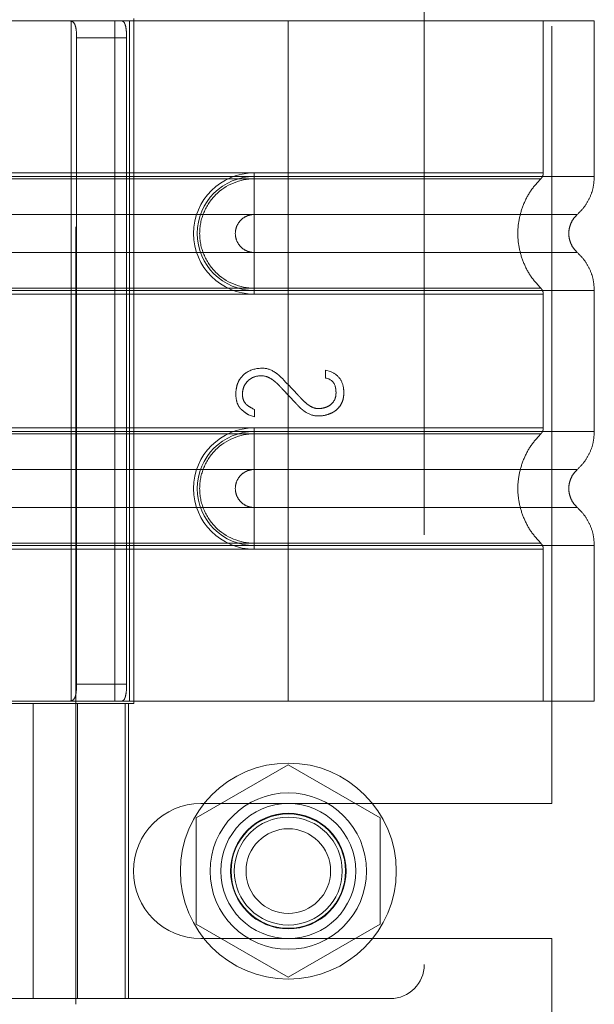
# Model space of a CAD drawing. Header units: inches. Extents: x 0.2 to 10.8, y 0.2 to 8.2.
# Tile 123 of 145: x 6.0034 to 6.0774, y 3.9776 to 4.1043. Entities that reach past the tile are written whole.
import ezdxf

# ---------------------------------------------------------------- set-up
doc = ezdxf.new("R2010")
doc.units = ezdxf.units.IN
doc.header["$MEASUREMENT"] = 0
doc.linetypes.add('HIDDEN', pattern=[0.075, 0.05, -0.025])

msp = doc.modelspace()

# ---------------------------------------------------------------- linework, layer by layer
at = {"color": 7, "linetype": 'HIDDEN', "lineweight": 18}
for p, q in [((6.0106401, 3.9776123), (6.0106401, 4.1416543)), ((6.0554782, 4.1380148), (6.0554782, 3.9827217)), ((6.0718693, 4.003432), (6.0718693, 4.1172931)), ((6.0379804, 4.1041128), (6.0016724, 4.1041128)), ((6.0100461, 4.1041128), (6.0100461, 4.0166237)), ((6.0156702, 4.1041128), (6.0156702, 4.0166237)), ((6.0175448, 4.1041128), (6.0175448, 4.0166237)), ((6.0175448, 4.1041128), (6.0175448, 4.0166237)), ((6.0180967, 4.1044409), (6.0180967, 4.0162956)), ((6.0379804, 4.1041128), (6.0379804, 4.0841083)), ((6.0773505, 4.1041128), (6.0379804, 4.1041128)), ((6.0379804, 4.1041128), (6.0379804, 4.0841083)), ((6.0379804, 4.1041128), (6.0379804, 4.0845821)), ((6.0379804, 4.1041128), (6.0379804, 4.0845821)), ((6.0707888, 4.0845821), (6.0707888, 4.1041128)), ((6.0773505, 4.0841083), (6.0773505, 4.1041128)), ((6.010748, 4.1019255), (6.010748, 4.0188109)), ((6.0171818, 4.1019255), (6.010748, 4.1019255)), ((6.0171818, 4.1019255), (6.0171818, 4.0188109)), ((5.957053, 4.0845821), (6.0379804, 4.0845821)), ((5.957053, 4.0841083), (6.0379804, 4.0841083)), ((5.957053, 4.0838017), (6.0379804, 4.0838017)), ((6.0379804, 4.0845821), (6.0336059, 4.0845821)), ((6.0336059, 4.0845821), (6.0336059, 4.0838017)), ((6.0336059, 4.0841083), (6.0336059, 4.0792139)), ((6.0379804, 4.0841083), (6.0336059, 4.0841083)), ((6.0379804, 4.0838017), (6.0336059, 4.0838017)), ((5.957053, 4.0792139), (6.0379804, 4.0792139)), ((6.0379804, 4.0792139), (6.0336059, 4.0792139)), ((6.0379804, 4.074331), (5.957053, 4.074331)), ((6.0336059, 4.074331), (6.0379804, 4.074331)), ((6.0336059, 4.0694366), (6.0336059, 4.074331)), ((6.0379804, 4.0697431), (5.957053, 4.0697431)), ((6.0336059, 4.0697431), (6.0379804, 4.0697431)), ((6.0336059, 4.0689628), (6.0336059, 4.0697431)), ((6.0379804, 4.0694366), (5.957053, 4.0694366)), ((6.0379804, 4.0689628), (5.957053, 4.0689628)), ((6.0336059, 4.0694366), (6.0379804, 4.0694366)), ((6.0336059, 4.0689628), (6.0379804, 4.0689628)), ((6.0379804, 4.0694366), (6.0379804, 4.0512999)), ((6.0379804, 4.0694366), (6.0379804, 4.0512999)), ((6.0379804, 4.0689628), (6.0379804, 4.0517737)), ((6.0379804, 4.0689628), (6.0379804, 4.0517737)), ((6.0707888, 4.0517737), (6.0707888, 4.0689628)), ((6.0773505, 4.0512999), (6.0773505, 4.0694366)), ((6.0427739, 4.0591738), (6.0433931, 4.0590136)), ((6.0427739, 4.0581809), (6.0427739, 4.0591738)), ((6.0336143, 4.0531848), (6.0328456, 4.053441)), ((6.0336143, 4.0541242), (6.0336143, 4.0531848)), ((5.957053, 4.0517737), (6.0379804, 4.0517737)), ((5.957053, 4.0512999), (6.0379804, 4.0512999)), ((5.957053, 4.0509933), (6.0379804, 4.0509933)), ((6.0336059, 4.0517737), (6.0336059, 4.0509933)), ((6.0379804, 4.0517737), (6.0336059, 4.0517737)), ((6.0336059, 4.0512999), (6.0336059, 4.0464055)), ((6.0379804, 4.0512999), (6.0336059, 4.0512999)), ((6.0379804, 4.0509933), (6.0336059, 4.0509933)), ((5.957053, 4.0464055), (6.0379804, 4.0464055)), ((6.0379804, 4.0464055), (6.0336059, 4.0464055)), ((6.0379804, 4.0415226), (5.957053, 4.0415226)), ((6.0336059, 4.0415226), (6.0379804, 4.0415226)), ((6.0336059, 4.0366282), (6.0336059, 4.0415226)), ((6.0379804, 4.0369347), (5.957053, 4.0369347)), ((6.0336059, 4.0369347), (6.0379804, 4.0369347)), ((6.0336059, 4.0361544), (6.0336059, 4.0369347)), ((6.0379804, 4.0366282), (5.957053, 4.0366282)), ((6.0379804, 4.0361544), (5.957053, 4.0361544)), ((6.0336059, 4.0366282), (6.0379804, 4.0366282)), ((6.0336059, 4.0361544), (6.0379804, 4.0361544)), ((6.0379804, 4.0366282), (6.0379804, 4.0166237)), ((6.0379804, 4.0366282), (6.0379804, 4.0166237)), ((6.0379804, 4.0361544), (6.0379804, 4.0166237)), ((6.0379804, 4.0361544), (6.0379804, 4.0166237)), ((6.0707888, 4.0166237), (6.0707888, 4.0361544)), ((6.0773505, 4.0166237), (6.0773505, 4.0366282)), ((6.010748, 4.0188109), (6.0171818, 4.0188109)), ((6.0379804, 4.0166237), (6.0016724, 4.0166237)), ((6.0773505, 4.0166237), (6.0379804, 4.0166237)), ((5.9929235, 4.0162956), (6.0174205, 4.0162956)), ((6.005172, 4.0162956), (6.005172, 3.9783472)), ((6.005172, 3.9783472), (6.005172, 4.0162956)), ((6.010665, 4.0162956), (6.010665, 3.9783472)), ((6.0108588, 3.9783472), (6.0108588, 4.0162956)), ((6.0170031, 3.9783472), (6.0170031, 4.0162956)), ((6.0174205, 4.0162956), (6.0180967, 4.0162956)), ((6.0174205, 3.9783472), (6.0174205, 4.0162956)), ((6.0379804, 4.0084154), (6.0261471, 4.0015834)), ((6.0498137, 4.0015834), (6.0379804, 4.0084154)), ((6.0267304, 4.003432), (6.0718693, 4.003432)), ((6.0261471, 4.0015834), (6.0261471, 3.9879195)), ((6.0498137, 3.9879195), (6.0498137, 4.0015834)), ((6.0261471, 3.9879195), (6.0379804, 3.9810875)), ((6.0379804, 3.9810875), (6.0498137, 3.9879195)), ((6.0267304, 3.9860709), (6.0718693, 3.9860709)), ((6.0718693, 3.9312445), (6.0718693, 3.9860709)), ((6.0174205, 3.9783472), (5.9929235, 3.9783472)), ((6.0174205, 3.9783472), (6.0511038, 3.9783472))]:
    msp.add_line(p, q, dxfattribs=at)
for radius in [0.0138889, 0.0100612, 0.0086806, 0.0074366, 0.0073611, 0.0069444, 0.0054417]:
    msp.add_circle((6.0379804, 3.9947514), radius, dxfattribs=at)
for centre, radius, start, end in [((6.0336059, 4.0767724), 0.0078096, 90, 270), ((6.0336059, 4.0767724), 0.0073358, 90, 270), ((6.0336059, 4.043964), 0.0078096, 90, 270), ((6.0336059, 4.043964), 0.0073358, 90, 270), ((6.0267304, 3.9947514), 0.0086806, 90, 270), ((6.0511038, 3.9827217), 0.0043745, 270, 0)]:
    msp.add_arc(centre, radius, start, end, dxfattribs=at)
for points, knots in [([(6.0098894, 4.1041128), (6.0100532, 4.1041128), (6.0101953, 4.1040622), (6.0104275, 4.1038525), (6.0105164, 4.103693), (6.0106449, 4.1032899), (6.0106861, 4.1030437), (6.0107371, 4.1025101), (6.010748, 4.102219), (6.010748, 4.1019255)], [0, 0, 0, 0, 0.25, 0.25, 0.5, 0.5, 0.75, 0.75, 1, 1, 1, 1]), ([(6.0171818, 4.1019255), (6.0171818, 4.1022153), (6.017171, 4.1024997), (6.0171247, 4.1030306), (6.017089, 4.1032737), (6.0169885, 4.1036771), (6.0169226, 4.1038396), (6.016762, 4.1040561), (6.0166659, 4.1041128), (6.0165592, 4.1041128)], [0, 0, 0, 0, 0.25, 0.25, 0.5, 0.5, 0.75, 0.75, 1, 1, 1, 1]), ([(6.0336059, 4.0838017), (6.0317583, 4.0838202), (6.0290265, 4.0826539), (6.0269428, 4.0795322), (6.0263936, 4.0767724), (6.0269428, 4.0740127), (6.0290265, 4.070891), (6.0317583, 4.0697246), (6.0336059, 4.0697431)], [6.28318531, 6.28318531, 6.28318531, 6.28318531, 7.06858347, 7.46128255, 7.85398163, 8.24668072, 8.6393798, 9.42477796, 9.42477796, 9.42477796, 9.42477796]), ([(6.0379804, 4.0845821), (6.0429925, 4.0845821), (6.051573, 4.0845821), (6.062188, 4.0845821), (6.0690809, 4.0845821), (6.0716429, 4.0845821), (6.0690809, 4.0845821), (6.062188, 4.0845821), (6.051573, 4.0845821), (6.0429925, 4.0845821), (6.0379804, 4.0845821)], [4.71239975, 4.71239975, 4.71239975, 4.71239975, 5.17054869, 5.49779793, 5.89049701, 6.2831961, 6.67589519, 7.06859428, 7.39584352, 7.85399245, 7.85399245, 7.85399245, 7.85399245]), ([(6.0379804, 4.0841083), (6.0405572, 4.0841083), (6.0431339, 4.0841083), (6.0481884, 4.0841083), (6.0506661, 4.0841083), (6.0554273, 4.0841083), (6.0577107, 4.0841083), (6.0619957, 4.0841083), (6.0639972, 4.0841083), (6.0676413, 4.0841083), (6.0692839, 4.0841083), (6.072147, 4.0841083), (6.0733675, 4.0841083), (6.0753397, 4.0841083), (6.0760913, 4.0841083), (6.0770967, 4.0841083), (6.0773505, 4.0841083), (6.0773505, 4.0841083), (6.0770967, 4.0841083), (6.0760913, 4.0841083), (6.0753397, 4.0841083), (6.0733675, 4.0841083), (6.072147, 4.0841083), (6.0692839, 4.0841083), (6.0676413, 4.0841083), (6.0639972, 4.0841083), (6.0619957, 4.0841083), (6.0577107, 4.0841083), (6.0554273, 4.0841083), (6.0506661, 4.0841083), (6.0481884, 4.0841083), (6.0431339, 4.0841083), (6.0405572, 4.0841083), (6.0379804, 4.0841083)], [0, 0, 0, 0, 0.0625, 0.0625, 0.125, 0.125, 0.1875, 0.1875, 0.25, 0.25, 0.3125, 0.3125, 0.375, 0.375, 0.4375, 0.4375, 0.5, 0.5, 0.5625, 0.5625, 0.625, 0.625, 0.6875, 0.6875, 0.75, 0.75, 0.8125, 0.8125, 0.875, 0.875, 0.9375, 0.9375, 1, 1, 1, 1]), ([(6.0379804, 4.0841083), (6.0379804, 4.0832153), (6.0379804, 4.0813429), (6.0379804, 4.0798061), (6.0379804, 4.0792133)], [0.052118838, 0.052118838, 0.052118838, 0.052118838, 0.500001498, 0.948006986, 0.948006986, 0.948006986, 0.948006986]), ([(6.0379804, 4.0841083), (6.0379804, 4.0831876), (6.0379804, 4.0822674), (6.0379804, 4.0805867), (6.0379804, 4.0798272), (6.0379804, 4.0792139)], [0, 0, 0, 0, 0.5, 0.5, 1, 1, 1, 1]), ([(6.0379804, 4.0838017), (6.042233, 4.0838018), (6.0464816, 4.0838018), (6.0543383, 4.0838018), (6.0579421, 4.0838018), (6.0639522, 4.0838019), (6.0663618, 4.0838019), (6.0696146, 4.0838019), (6.0704611, 4.0838019), (6.0704602, 4.083802), (6.0696156, 4.083802), (6.0663611, 4.083802), (6.0639532, 4.083802), (6.057942, 4.0838021), (6.0543386, 4.0838021), (6.0464817, 4.0838021), (6.0422336, 4.0838021), (6.0379804, 4.0838022)], [0, 0, 0, 0, 0.125, 0.125, 0.25, 0.25, 0.375, 0.375, 0.5, 0.5, 0.625, 0.625, 0.75, 0.75, 0.875, 0.875, 1, 1, 1, 1]), ([(6.0379804, 4.0697431), (6.0379804, 4.0715641), (6.0379804, 4.0767724), (6.0379804, 4.0819807), (6.0379804, 4.0838017)], [0.027131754, 0.027131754, 0.027131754, 0.027131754, 0.5, 0.972868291, 0.972868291, 0.972868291, 0.972868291]), ([(6.0705287, 4.0696776), (6.0700786, 4.0701628), (6.0691786, 4.0711329), (6.0682439, 4.072899), (6.0676475, 4.0747932), (6.0674425, 4.0767724), (6.0676475, 4.0787517), (6.0682439, 4.0806459), (6.0691786, 4.082412), (6.0700786, 4.0833821), (6.0705287, 4.0838672)], [0, 0, 0, 0, 0.12508578, 0.25012635, 0.37515545, 0.5, 0.62484455, 0.74987365, 0.87491422, 1, 1, 1, 1]), ([(6.0704578, 4.0837982), (6.0705071, 4.0838516), (6.0706067, 4.0839595), (6.0707088, 4.0841568), (6.070778, 4.0843678), (6.0707852, 4.0845145), (6.0707888, 4.0845872)], [0, 0, 0, 0, 0.247524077, 0.499999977, 0.752475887, 1, 1, 1, 1]), ([(6.0751352, 4.0791925), (6.0754597, 4.0795167), (6.076116, 4.0801724), (6.0768112, 4.0813936), (6.0772659, 4.0827236), (6.0773225, 4.0836501), (6.0773506, 4.0841083)], [0, 0, 0, 0, 0.2471303, 0.49986639, 0.75266195, 1, 1, 1, 1]), ([(6.0336059, 4.0792139), (6.0332864, 4.0792139), (6.0329669, 4.0791504), (6.0323764, 4.0789058), (6.0321055, 4.0787248), (6.0316536, 4.0782728), (6.0314726, 4.078002), (6.031228, 4.0774115), (6.0311645, 4.077092), (6.0311645, 4.0764528), (6.031228, 4.0761334), (6.0314726, 4.0755429), (6.0316536, 4.075272), (6.0321055, 4.0748201), (6.0323764, 4.0746391), (6.0329669, 4.0743945), (6.0332864, 4.074331), (6.0336059, 4.074331)], [0, 0, 0, 0, 0.125, 0.125, 0.25, 0.25, 0.375, 0.375, 0.5, 0.5, 0.625, 0.625, 0.75, 0.75, 0.875, 0.875, 1, 1, 1, 1]), ([(6.0379804, 4.0792133), (6.043494, 4.0792133), (6.0531023, 4.0792133), (6.0651841, 4.0792133), (6.0731759, 4.0792133), (6.0761502, 4.0792133), (6.0731759, 4.0792133), (6.0651841, 4.0792133), (6.0531023, 4.0792133), (6.043494, 4.0792133), (6.0379804, 4.0792133)], [4.71241411, 4.71241411, 4.71241411, 4.71241411, 5.15721613, 5.48839216, 5.88580339, 6.28321463, 6.68062587, 7.0780371, 7.40921314, 7.85401516, 7.85401516, 7.85401516, 7.85401516]), ([(6.0751833, 4.0743096), (6.0750188, 4.0744735), (6.0746895, 4.0748017), (6.0743439, 4.0754138), (6.0741213, 4.0760762), (6.0740437, 4.0767724), (6.0741213, 4.0774687), (6.0743439, 4.0781311), (6.0746895, 4.0787432), (6.0750188, 4.0790714), (6.0751833, 4.0792353)], [0, 0, 0, 0, 0.12483242, 0.24993914, 0.37510573, 0.5, 0.62489427, 0.75006086, 0.87516758, 1, 1, 1, 1]), ([(6.0379804, 4.0743315), (6.043494, 4.0743315), (6.0531023, 4.0743315), (6.0651841, 4.0743315), (6.0731759, 4.0743315), (6.0761502, 4.0743315), (6.0731759, 4.0743315), (6.0651841, 4.0743315), (6.0531023, 4.0743315), (6.043494, 4.0743315), (6.0379804, 4.0743315)], [4.71236405, 4.71236405, 4.71236405, 4.71236405, 5.15716608, 5.48834211, 5.88575335, 6.2831646, 6.68057584, 7.07798708, 7.40916311, 7.85396503, 7.85396503, 7.85396503, 7.85396503]), ([(6.0379804, 4.0694366), (6.0379804, 4.0703296), (6.0379804, 4.072202), (6.0379804, 4.0737387), (6.0379804, 4.0743315)], [0.052118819, 0.052118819, 0.052118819, 0.052118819, 0.500001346, 0.948007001, 0.948007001, 0.948007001, 0.948007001]), ([(6.0379804, 4.0694366), (6.0379804, 4.0703573), (6.0379804, 4.0712775), (6.0379804, 4.0729582), (6.0379804, 4.0737177), (6.0379804, 4.074331)], [0, 0, 0, 0, 0.5, 0.5, 1, 1, 1, 1]), ([(6.0773506, 4.0694366), (6.0773225, 4.0698948), (6.0772659, 4.0708213), (6.0768112, 4.0721513), (6.076116, 4.0733724), (6.0754597, 4.0740282), (6.0751352, 4.0743523)], [0, 0, 0, 0, 0.24733805, 0.50013361, 0.75286969, 1, 1, 1, 1]), ([(6.0379804, 4.0697427), (6.0422336, 4.0697427), (6.0464817, 4.0697427), (6.0543386, 4.0697428), (6.057942, 4.0697428), (6.0639532, 4.0697428), (6.0663611, 4.0697429), (6.0696156, 4.0697429), (6.0704602, 4.0697429), (6.0704611, 4.0697429), (6.0696146, 4.069743), (6.0663618, 4.069743), (6.0639522, 4.069743), (6.0579421, 4.069743), (6.0543383, 4.0697431), (6.0464816, 4.0697431), (6.042233, 4.0697431), (6.0379804, 4.0697431)], [0, 0, 0, 0, 0.125, 0.125, 0.25, 0.25, 0.375, 0.375, 0.5, 0.5, 0.625, 0.625, 0.75, 0.75, 0.875, 0.875, 1, 1, 1, 1]), ([(6.0707888, 4.0689577), (6.0707852, 4.0690304), (6.070778, 4.0691771), (6.0707088, 4.0693881), (6.0706067, 4.0695853), (6.0705071, 4.0696933), (6.0704578, 4.0697467)], [0, 0, 0, 0, 0.2475241, 0.50000001, 0.75247591, 1, 1, 1, 1]), ([(6.0379804, 4.0694366), (6.0405572, 4.0694366), (6.0431339, 4.0694366), (6.0481884, 4.0694366), (6.0506661, 4.0694366), (6.0554273, 4.0694366), (6.0577107, 4.0694366), (6.0619957, 4.0694366), (6.0639972, 4.0694366), (6.0676413, 4.0694366), (6.0692839, 4.0694366), (6.072147, 4.0694366), (6.0733675, 4.0694366), (6.0753397, 4.0694366), (6.0760913, 4.0694366), (6.0770967, 4.0694366), (6.0773505, 4.0694366), (6.0773505, 4.0694366), (6.0770967, 4.0694366), (6.0760913, 4.0694366), (6.0753397, 4.0694366), (6.0733675, 4.0694366), (6.072147, 4.0694366), (6.0692839, 4.0694366), (6.0676413, 4.0694366), (6.0639972, 4.0694366), (6.0619957, 4.0694366), (6.0577107, 4.0694366), (6.0554273, 4.0694366), (6.0506661, 4.0694366), (6.0481884, 4.0694366), (6.0431339, 4.0694366), (6.0405572, 4.0694366), (6.0379804, 4.0694366)], [0, 0, 0, 0, 0.0625, 0.0625, 0.125, 0.125, 0.1875, 0.1875, 0.25, 0.25, 0.3125, 0.3125, 0.375, 0.375, 0.4375, 0.4375, 0.5, 0.5, 0.5625, 0.5625, 0.625, 0.625, 0.6875, 0.6875, 0.75, 0.75, 0.8125, 0.8125, 0.875, 0.875, 0.9375, 0.9375, 1, 1, 1, 1]), ([(6.0379804, 4.0689628), (6.0429925, 4.0689628), (6.051573, 4.0689628), (6.062188, 4.0689628), (6.0690809, 4.0689628), (6.0716429, 4.0689628), (6.0690809, 4.0689628), (6.062188, 4.0689628), (6.051573, 4.0689628), (6.0429925, 4.0689628), (6.0379804, 4.0689628)], [4.71239001, 4.71239001, 4.71239001, 4.71239001, 5.17053895, 5.49778819, 5.89048727, 6.28318636, 6.67588545, 7.06858454, 7.39583378, 7.85398272, 7.85398272, 7.85398272, 7.85398272]), ([(6.0328456, 4.053441), (6.0326129, 4.053606), (6.0322262, 4.0538902), (6.0319007, 4.0541739), (6.0317948, 4.0542786), (6.0315839, 4.0545648), (6.0313381, 4.055064), (6.0311779, 4.0560292), (6.0313223, 4.0572457), (6.0317652, 4.0581767), (6.0328036, 4.0591631), (6.033856, 4.0594407), (6.0346925, 4.0594407)], [0, 0, 0, 0, 0.0625, 0.125, 0.15625, 0.1875, 0.25, 0.375, 0.5, 0.625, 0.75, 1, 1, 1, 1]), ([(6.0433931, 4.0590136), (6.0438786, 4.0588248), (6.0446465, 4.0582749), (6.0450888, 4.0571953), (6.0451493, 4.0560173), (6.0449961, 4.0552151), (6.044671, 4.0545594), (6.04407, 4.05397), (6.0436152, 4.0536998), (6.0428494, 4.0533939), (6.0417035, 4.0531904), (6.040552, 4.0535106), (6.039781, 4.0541044), (6.0394724, 4.0543831), (6.0391849, 4.0546809), (6.0390374, 4.0548399), (6.0387203, 4.0551768), (6.0382995, 4.0556272), (6.0377771, 4.0561844), (6.0373558, 4.056633), (6.0370361, 4.0569699), (6.0368893, 4.0571257), (6.0366064, 4.0574177), (6.0362878, 4.0577061), (6.0357743, 4.0580957), (6.0349188, 4.0585368), (6.0337539, 4.0584471), (6.0329112, 4.0580395), (6.0322715, 4.0571799), (6.0320717, 4.0564533), (6.0320881, 4.05559), (6.0323188, 4.0550568), (6.032643, 4.0547127), (6.0328812, 4.0545447), (6.0332813, 4.0543009), (6.0336143, 4.0541242)], [0, 0, 0, 0, 0.0625, 0.125, 0.15625, 0.1875, 0.21875, 0.25, 0.28125, 0.3125, 0.375, 0.4375, 0.453125, 0.46875, 0.4765625, 0.484375, 0.5, 0.53125, 0.5625, 0.59375, 0.609375, 0.6171875, 0.625, 0.640625, 0.65625, 0.6875, 0.75, 0.8125, 0.84375, 0.875, 0.90625, 0.9375, 0.953125, 0.96875, 1, 1, 1, 1]), ([(6.0346925, 4.0594407), (6.0352353, 4.0594407), (6.0359134, 4.059203), (6.0367153, 4.0585926), (6.0372792, 4.0580538), (6.0377816, 4.0575011), (6.0384524, 4.056808), (6.0389723, 4.0562582), (6.0393829, 4.0558229), (6.0395438, 4.0556473), (6.0399769, 4.0551936), (6.0404041, 4.0548209), (6.0410851, 4.0543525), (6.0418182, 4.0542036), (6.0425753, 4.0543196), (6.0431011, 4.0545254), (6.0434713, 4.0547664), (6.0439671, 4.0552947), (6.0441401, 4.0559333), (6.044109, 4.0567118), (6.0439067, 4.0576435), (6.0433975, 4.058077), (6.0427739, 4.0581809)], [0, 0, 0, 0, 0.125, 0.15625, 0.1875, 0.25, 0.3125, 0.375, 0.40625, 0.421875, 0.4375, 0.46875, 0.5, 0.5625, 0.625, 0.6875, 0.71875, 0.75, 0.8125, 0.84375, 0.875, 1, 1, 1, 1]), ([(6.0336059, 4.0509933), (6.0317583, 4.0510118), (6.0290265, 4.0498455), (6.0269428, 4.0467238), (6.0263936, 4.043964), (6.0269428, 4.0412043), (6.0290265, 4.0380826), (6.0317583, 4.0369162), (6.0336059, 4.0369347)], [6.28318531, 6.28318531, 6.28318531, 6.28318531, 7.06858347, 7.46128255, 7.85398163, 8.24668072, 8.6393798, 9.42477796, 9.42477796, 9.42477796, 9.42477796]), ([(6.0379804, 4.0517737), (6.0428158, 4.0517737), (6.0512435, 4.0517737), (6.0618668, 4.0517737), (6.0689365, 4.0517737), (6.0716518, 4.0517737), (6.0691808, 4.0517737), (6.0623062, 4.0517737), (6.0516543, 4.0517737), (6.0430226, 4.0517737), (6.0379804, 4.0517737)], [4.71239469, 4.71239469, 4.71239469, 4.71239469, 5.154448, 5.48366074, 5.87871603, 6.27377131, 6.6688266, 7.06388188, 7.39309462, 7.85399245, 7.85399245, 7.85399245, 7.85399245]), ([(6.0379804, 4.0512999), (6.0405572, 4.0512999), (6.0431339, 4.0512999), (6.0481884, 4.0512999), (6.0506661, 4.0512999), (6.0554273, 4.0512999), (6.0577107, 4.0512999), (6.0619957, 4.0512999), (6.0639972, 4.0512999), (6.0676413, 4.0512999), (6.0692839, 4.0512999), (6.072147, 4.0512999), (6.0733675, 4.0512999), (6.0753397, 4.0512999), (6.0760913, 4.0512999), (6.0770967, 4.0512999), (6.0773505, 4.0512999), (6.0773505, 4.0512999), (6.0770967, 4.0512999), (6.0760913, 4.0512999), (6.0753397, 4.0512999), (6.0733675, 4.0512999), (6.072147, 4.0512999), (6.0692839, 4.0512999), (6.0676413, 4.0512999), (6.0639972, 4.0512999), (6.0619957, 4.0512999), (6.0577107, 4.0512999), (6.0554273, 4.0512999), (6.0506661, 4.0512999), (6.0481884, 4.0512999), (6.0431339, 4.0512999), (6.0405572, 4.0512999), (6.0379804, 4.0512999)], [0, 0, 0, 0, 0.0625, 0.0625, 0.125, 0.125, 0.1875, 0.1875, 0.25, 0.25, 0.3125, 0.3125, 0.375, 0.375, 0.4375, 0.4375, 0.5, 0.5, 0.5625, 0.5625, 0.625, 0.625, 0.6875, 0.6875, 0.75, 0.75, 0.8125, 0.8125, 0.875, 0.875, 0.9375, 0.9375, 1, 1, 1, 1]), ([(6.0379804, 4.0512999), (6.0379804, 4.0504069), (6.0379804, 4.0485345), (6.0379804, 4.0469977), (6.0379804, 4.0464049)], [0.052118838, 0.052118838, 0.052118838, 0.052118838, 0.500001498, 0.948006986, 0.948006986, 0.948006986, 0.948006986]), ([(6.0379804, 4.0512999), (6.0379804, 4.0503792), (6.0379804, 4.049459), (6.0379804, 4.0477783), (6.0379804, 4.0470188), (6.0379804, 4.0464055)], [0, 0, 0, 0, 0.5, 0.5, 1, 1, 1, 1]), ([(6.0379804, 4.0509933), (6.0393338, 4.0509933), (6.0407726, 4.0509933), (6.0438115, 4.0509933), (6.045412, 4.0509933), (6.0487381, 4.0509933), (6.050464, 4.0509933), (6.0539632, 4.0509933), (6.0557367, 4.0509933), (6.0592013, 4.0509933), (6.060892, 4.0509933), (6.0640127, 4.0509933), (6.0654412, 4.0509933), (6.0678389, 4.0509933), (6.0688059, 4.0509933), (6.070118, 4.0509933), (6.0704613, 4.0509933), (6.0704613, 4.0509933), (6.070118, 4.0509933), (6.0688059, 4.0509933), (6.0678389, 4.0509933), (6.0654412, 4.0509933), (6.0640127, 4.0509933), (6.060892, 4.0509933), (6.0592013, 4.0509933), (6.0557367, 4.0509933), (6.0539632, 4.0509933), (6.050464, 4.0509933), (6.0487381, 4.0509933), (6.045412, 4.0509933), (6.0438115, 4.0509933), (6.0407726, 4.0509933), (6.0393338, 4.0509933), (6.0379804, 4.0509933)], [0, 0, 0, 0, 0.0625, 0.0625, 0.125, 0.125, 0.1875, 0.1875, 0.25, 0.25, 0.3125, 0.3125, 0.375, 0.375, 0.4375, 0.4375, 0.5, 0.5, 0.5625, 0.5625, 0.625, 0.625, 0.6875, 0.6875, 0.75, 0.75, 0.8125, 0.8125, 0.875, 0.875, 0.9375, 0.9375, 1, 1, 1, 1]), ([(6.0705287, 4.0368692), (6.0700814, 4.0373562), (6.0691866, 4.0383305), (6.0682509, 4.0400948), (6.0676499, 4.0419867), (6.0674414, 4.043964), (6.0676499, 4.0459414), (6.0682509, 4.0478333), (6.0691866, 4.0495976), (6.0700814, 4.0505719), (6.0705287, 4.0510588)], [0, 0, 0, 0, 0.125054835, 0.250208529, 0.375263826, 0.5, 0.624736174, 0.749791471, 0.874945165, 1, 1, 1, 1]), ([(6.0704577, 4.0509898), (6.0705071, 4.0510432), (6.0706067, 4.0511511), (6.0707087, 4.0513484), (6.070778, 4.0515594), (6.0707852, 4.0517061), (6.0707888, 4.0517788)], [0, 0, 0, 0, 0.24752405, 0.49999994, 0.75247586, 1, 1, 1, 1]), ([(6.0751352, 4.0463842), (6.0754597, 4.0467083), (6.076116, 4.047364), (6.0768112, 4.0485852), (6.0772659, 4.0499152), (6.0773225, 4.0508417), (6.0773506, 4.0512999)], [0, 0, 0, 0, 0.2471303, 0.49986639, 0.75266195, 1, 1, 1, 1]), ([(6.0336059, 4.0464055), (6.0332864, 4.0464055), (6.0329669, 4.046342), (6.0323764, 4.0460974), (6.0321055, 4.0459164), (6.0316536, 4.0454644), (6.0314726, 4.0451936), (6.031228, 4.0446031), (6.0311645, 4.0442836), (6.0311645, 4.0436445), (6.031228, 4.043325), (6.0314726, 4.0427345), (6.0316536, 4.0424636), (6.0321055, 4.0420117), (6.0323764, 4.0418307), (6.0329669, 4.0415861), (6.0332864, 4.0415226), (6.0336059, 4.0415226)], [0, 0, 0, 0, 0.125, 0.125, 0.25, 0.25, 0.375, 0.375, 0.5, 0.5, 0.625, 0.625, 0.75, 0.75, 0.875, 0.875, 1, 1, 1, 1]), ([(6.0379804, 4.0464049), (6.043494, 4.0464049), (6.0531023, 4.0464049), (6.0651841, 4.0464049), (6.0731759, 4.0464049), (6.0761502, 4.0464049), (6.0731759, 4.0464049), (6.0651841, 4.0464049), (6.0531023, 4.0464049), (6.043494, 4.0464049), (6.0379804, 4.0464049)], [4.71241411, 4.71241411, 4.71241411, 4.71241411, 5.15721613, 5.48839216, 5.88580339, 6.28321463, 6.68062587, 7.0780371, 7.40921314, 7.85401516, 7.85401516, 7.85401516, 7.85401516]), ([(6.0751833, 4.0415012), (6.0750188, 4.0416651), (6.0746895, 4.0419933), (6.0743439, 4.0426054), (6.0741213, 4.0432678), (6.0740437, 4.043964), (6.0741213, 4.0446603), (6.0743439, 4.0453227), (6.0746895, 4.0459348), (6.0750188, 4.046263), (6.0751833, 4.0464269)], [0, 0, 0, 0, 0.12483242, 0.24993914, 0.37510573, 0.5, 0.62489427, 0.75006086, 0.87516758, 1, 1, 1, 1]), ([(6.0379804, 4.0415231), (6.043494, 4.0415231), (6.0531023, 4.0415231), (6.0651841, 4.0415231), (6.0731759, 4.0415231), (6.0761502, 4.0415231), (6.0731759, 4.0415231), (6.0651841, 4.0415231), (6.0531023, 4.0415231), (6.043494, 4.0415231), (6.0379804, 4.0415231)], [4.71236405, 4.71236405, 4.71236405, 4.71236405, 5.15716608, 5.48834211, 5.88575335, 6.2831646, 6.68057584, 7.07798708, 7.40916311, 7.85396514, 7.85396514, 7.85396514, 7.85396514]), ([(6.0379804, 4.0366282), (6.0379804, 4.0375212), (6.0379804, 4.0393936), (6.0379804, 4.0409303), (6.0379804, 4.0415231)], [0.052118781, 0.052118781, 0.052118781, 0.052118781, 0.500001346, 0.948006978, 0.948006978, 0.948006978, 0.948006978]), ([(6.0379804, 4.0366282), (6.0379804, 4.0375489), (6.0379804, 4.0384691), (6.0379804, 4.0401498), (6.0379804, 4.0409093), (6.0379804, 4.0415226)], [0, 0, 0, 0, 0.5, 0.5, 1, 1, 1, 1]), ([(6.0773506, 4.0366282), (6.0773225, 4.0370864), (6.0772659, 4.0380129), (6.0768112, 4.0393429), (6.076116, 4.0405641), (6.0754597, 4.0412198), (6.0751352, 4.0415439)], [0, 0, 0, 0, 0.24733805, 0.50013361, 0.75286969, 1, 1, 1, 1]), ([(6.0379804, 4.0369347), (6.0393338, 4.0369347), (6.0407726, 4.0369347), (6.0438115, 4.0369347), (6.045412, 4.0369347), (6.0487381, 4.0369347), (6.050464, 4.0369347), (6.0539632, 4.0369347), (6.0557367, 4.0369347), (6.0592013, 4.0369347), (6.060892, 4.0369347), (6.0640127, 4.0369347), (6.0654412, 4.0369347), (6.0678389, 4.0369347), (6.0688059, 4.0369347), (6.070118, 4.0369347), (6.0704613, 4.0369347), (6.0704613, 4.0369347), (6.070118, 4.0369347), (6.0688059, 4.0369347), (6.0678389, 4.0369347), (6.0654412, 4.0369347), (6.0640127, 4.0369347), (6.060892, 4.0369347), (6.0592013, 4.0369347), (6.0557367, 4.0369347), (6.0539632, 4.0369347), (6.050464, 4.0369347), (6.0487381, 4.0369347), (6.045412, 4.0369347), (6.0438115, 4.0369347), (6.0407726, 4.0369347), (6.0393338, 4.0369347), (6.0379804, 4.0369347)], [0, 0, 0, 0, 0.0625, 0.0625, 0.125, 0.125, 0.1875, 0.1875, 0.25, 0.25, 0.3125, 0.3125, 0.375, 0.375, 0.4375, 0.4375, 0.5, 0.5, 0.5625, 0.5625, 0.625, 0.625, 0.6875, 0.6875, 0.75, 0.75, 0.8125, 0.8125, 0.875, 0.875, 0.9375, 0.9375, 1, 1, 1, 1]), ([(6.0707888, 4.0361493), (6.0707852, 4.036222), (6.070778, 4.0363687), (6.0707087, 4.0365797), (6.0706067, 4.0367769), (6.0705071, 4.0368849), (6.0704577, 4.0369383)], [0, 0, 0, 0, 0.24752413, 0.50000004, 0.75247594, 1, 1, 1, 1]), ([(6.0379804, 4.0366282), (6.0405572, 4.0366282), (6.0431339, 4.0366282), (6.0481884, 4.0366282), (6.0506661, 4.0366282), (6.0554273, 4.0366282), (6.0577107, 4.0366282), (6.0619957, 4.0366282), (6.0639972, 4.0366282), (6.0676413, 4.0366282), (6.0692839, 4.0366282), (6.072147, 4.0366282), (6.0733675, 4.0366282), (6.0753397, 4.0366282), (6.0760913, 4.0366282), (6.0770967, 4.0366282), (6.0773505, 4.0366282), (6.0773505, 4.0366282), (6.0770967, 4.0366282), (6.0760913, 4.0366282), (6.0753397, 4.0366282), (6.0733675, 4.0366282), (6.072147, 4.0366282), (6.0692839, 4.0366282), (6.0676413, 4.0366282), (6.0639972, 4.0366282), (6.0619957, 4.0366282), (6.0577107, 4.0366282), (6.0554273, 4.0366282), (6.0506661, 4.0366282), (6.0481884, 4.0366282), (6.0431339, 4.0366282), (6.0405572, 4.0366282), (6.0379804, 4.0366282)], [0, 0, 0, 0, 0.0625, 0.0625, 0.125, 0.125, 0.1875, 0.1875, 0.25, 0.25, 0.3125, 0.3125, 0.375, 0.375, 0.4375, 0.4375, 0.5, 0.5, 0.5625, 0.5625, 0.625, 0.625, 0.6875, 0.6875, 0.75, 0.75, 0.8125, 0.8125, 0.875, 0.875, 0.9375, 0.9375, 1, 1, 1, 1]), ([(6.0379804, 4.0361544), (6.0430226, 4.0361544), (6.0516543, 4.0361544), (6.0623062, 4.0361544), (6.0691808, 4.0361544), (6.0716518, 4.0361544), (6.0689365, 4.0361544), (6.0618668, 4.0361544), (6.0512435, 4.0361544), (6.0428158, 4.0361544), (6.0379804, 4.0361544)], [4.71239001, 4.71239001, 4.71239001, 4.71239001, 5.17328784, 5.50250058, 5.89755587, 6.29261115, 6.68766644, 7.08272172, 7.41193446, 7.85398778, 7.85398778, 7.85398778, 7.85398778]), ([(6.010748, 4.0188109), (6.010748, 4.0185175), (6.0107373, 4.0182293), (6.0106862, 4.0176931), (6.0106452, 4.0174478), (6.0105169, 4.0170447), (6.0104276, 4.0168844), (6.0101967, 4.0166752), (6.0100533, 4.0166237), (6.0098894, 4.0166237)], [0, 0, 0, 0, 0.25, 0.25, 0.5, 0.5, 0.75, 0.75, 1, 1, 1, 1]), ([(6.0165592, 4.0166237), (6.0166659, 4.0166237), (6.0167609, 4.0166792), (6.0169226, 4.0168966), (6.0169882, 4.0170583), (6.0170888, 4.0174615), (6.0171246, 4.0177058), (6.0171707, 4.0182332), (6.0171818, 4.0185212), (6.0171818, 4.0188109)], [0, 0, 0, 0, 0.25, 0.25, 0.5, 0.5, 0.75, 0.75, 1, 1, 1, 1])]:
    msp.add_open_spline(points, degree=3, knots=knots, dxfattribs=at)
for points in [[(6.0336059, 4.0767724), (6.0336059, 4.0780784), (6.0336059, 4.0806846), (6.0336059, 4.0828874), (6.0336059, 4.0838017)], [(6.0379804, 4.0845821), (6.0379804, 4.0842992), (6.0379804, 4.0839972), (6.0379804, 4.0838017)], [(6.0379804, 4.0845821), (6.0379804, 4.0842924), (6.0379804, 4.0840047), (6.0379804, 4.0838017)], [(6.0379804, 4.0697431), (6.0379804, 4.0715715), (6.0379804, 4.0767724), (6.0379804, 4.0819734), (6.0379804, 4.0838017)], [(6.0336059, 4.0767724), (6.0336059, 4.0776881), (6.0336059, 4.0786037), (6.0336059, 4.0792139)], [(6.0379804, 4.0767724), (6.0379804, 4.0776881), (6.0379804, 4.0786037), (6.0379804, 4.0792139)], [(6.0379804, 4.0767724), (6.0379804, 4.0776882), (6.0379804, 4.0786039), (6.0379804, 4.0792135)], [(6.0336059, 4.0697431), (6.0336059, 4.0706575), (6.0336059, 4.0728603), (6.0336059, 4.0754665), (6.0336059, 4.0767724)], [(6.0336059, 4.074331), (6.0336059, 4.0749412), (6.0336059, 4.0758568), (6.0336059, 4.0767724)], [(6.0379804, 4.074331), (6.0379804, 4.0749412), (6.0379804, 4.0758568), (6.0379804, 4.0767724)], [(6.0379804, 4.0743314), (6.0379804, 4.074941), (6.0379804, 4.0758567), (6.0379804, 4.0767724)], [(6.0379804, 4.0689628), (6.0379804, 4.0692457), (6.0379804, 4.0695477), (6.0379804, 4.0697432)], [(6.0379804, 4.0689628), (6.0379804, 4.0692524), (6.0379804, 4.0695402), (6.0379804, 4.0697431)], [(6.0336059, 4.043964), (6.0336059, 4.04527), (6.0336059, 4.0478762), (6.0336059, 4.050079), (6.0336059, 4.0509933)], [(6.0379804, 4.0517737), (6.0379804, 4.0514908), (6.0379804, 4.0511888), (6.0379804, 4.0509933)], [(6.0379804, 4.0517737), (6.0379804, 4.051484), (6.0379804, 4.0511963), (6.0379804, 4.0509933)], [(6.0379804, 4.0509933), (6.0379804, 4.0491645), (6.0379804, 4.043964), (6.0379804, 4.0387636), (6.0379804, 4.0369347)], [(6.0379804, 4.0509933), (6.0379804, 4.049165), (6.0379804, 4.043964), (6.0379804, 4.0387631), (6.0379804, 4.0369347)], [(6.0336059, 4.043964), (6.0336059, 4.0448797), (6.0336059, 4.0457953), (6.0336059, 4.0464055)], [(6.0379804, 4.0464055), (6.0379804, 4.0457953), (6.0379804, 4.0448797), (6.0379804, 4.043964)], [(6.0379804, 4.0464051), (6.0379804, 4.0457955), (6.0379804, 4.0448798), (6.0379804, 4.043964)], [(6.0336059, 4.0369347), (6.0336059, 4.0378491), (6.0336059, 4.0400519), (6.0336059, 4.0426581), (6.0336059, 4.043964)], [(6.0336059, 4.0415226), (6.0336059, 4.0421328), (6.0336059, 4.0430484), (6.0336059, 4.043964)], [(6.0379804, 4.043964), (6.0379804, 4.0430483), (6.0379804, 4.0421326), (6.0379804, 4.041523)], [(6.0379804, 4.043964), (6.0379804, 4.0430484), (6.0379804, 4.0421328), (6.0379804, 4.0415226)], [(6.0379804, 4.0361544), (6.0379804, 4.0364375), (6.0379804, 4.0367398), (6.0379804, 4.0369352)], [(6.0379804, 4.0361544), (6.0379804, 4.036444), (6.0379804, 4.0367318), (6.0379804, 4.0369347)]]:
    msp.add_open_spline(points, degree=3, dxfattribs=at)

doc.saveas('drawing.dxf')
